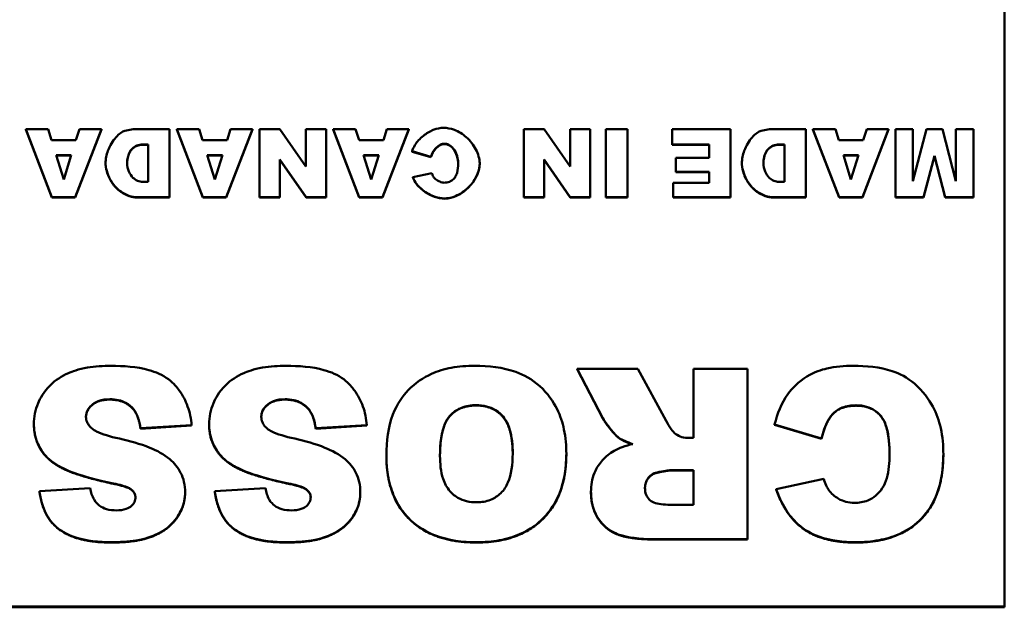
# Model space of a CAD drawing. Header units: inches. Extents: x 23.7 to 69.9, y 6 to 64.2.
# Tile 121 of 158: x 58.9 to 60, y 36.3 to 37. Entities that reach past the tile are written whole.
import ezdxf

# ---------------------------------------------------------------- set-up
doc = ezdxf.new("R2010")
doc.units = ezdxf.units.IN
doc.header["$MEASUREMENT"] = 0
doc.layers.add('Visible (ANSI)', color=7, linetype='Continuous', lineweight=50)
doc.layers.add('Visible Narrow (ANSI)', color=7, linetype='Continuous', lineweight=35)

msp = doc.modelspace()

# ---------------------------------------------------------------- linework, layer by layer
at = {"layer": 'Visible (ANSI)'}
for p, q in [((60.0219, 38.2933), (60.0219, 36.3297)), ((58.9201, 36.8796), (58.8943, 36.8796)), ((58.8943, 36.8796), (58.9243, 36.801)), ((58.8943, 36.8792), (58.8943, 36.8796)), ((58.9243, 36.8007), (58.8943, 36.8792)), ((58.9241, 36.8666), (58.9201, 36.8796)), ((58.9513, 36.801), (58.9814, 36.8796)), ((58.9814, 36.8792), (58.9513, 36.8007)), ((58.9562, 36.8796), (58.9522, 36.8666)), ((58.9814, 36.8796), (58.9562, 36.8796)), ((58.9814, 36.8792), (58.9814, 36.8796)), ((59.06, 36.8796), (59.0232, 36.8796)), ((59.06, 36.801), (59.06, 36.8796)), ((59.0941, 36.8796), (59.0683, 36.8796)), ((59.0683, 36.8796), (59.0983, 36.801)), ((59.0683, 36.8792), (59.0683, 36.8796)), ((59.0983, 36.8007), (59.0683, 36.8792)), ((59.0981, 36.8666), (59.0941, 36.8796)), ((59.1253, 36.801), (59.1554, 36.8796)), ((59.1554, 36.8792), (59.1253, 36.8007)), ((59.1302, 36.8796), (59.1262, 36.8666)), ((59.1554, 36.8796), (59.1302, 36.8796)), ((59.1554, 36.8792), (59.1554, 36.8796)), ((59.1871, 36.8796), (59.1637, 36.8796)), ((59.1637, 36.8796), (59.1637, 36.801)), ((59.2171, 36.8363), (59.1871, 36.8796)), ((59.2404, 36.8796), (59.2171, 36.8796)), ((59.2171, 36.8796), (59.2171, 36.8363)), ((59.2404, 36.801), (59.2404, 36.8796)), ((59.2743, 36.8796), (59.2484, 36.8796)), ((59.2484, 36.8796), (59.2785, 36.801)), ((59.2484, 36.8792), (59.2484, 36.8796)), ((59.2785, 36.8007), (59.2484, 36.8792)), ((59.2783, 36.8666), (59.2743, 36.8796)), ((59.3055, 36.801), (59.3356, 36.8796)), ((59.3356, 36.8792), (59.3055, 36.8007)), ((59.3103, 36.8796), (59.3064, 36.8666)), ((59.3356, 36.8796), (59.3103, 36.8796)), ((59.3356, 36.8792), (59.3356, 36.8796)), ((59.4915, 36.8796), (59.4682, 36.8796)), ((59.4682, 36.8796), (59.4682, 36.801)), ((59.5216, 36.8363), (59.4915, 36.8796)), ((59.5448, 36.8796), (59.5216, 36.8796)), ((59.5216, 36.8796), (59.5216, 36.8363)), ((59.5448, 36.801), (59.5448, 36.8796)), ((59.5627, 36.8796), (59.5627, 36.801)), ((59.5875, 36.8796), (59.5627, 36.8796)), ((59.5875, 36.801), (59.5875, 36.8796)), ((59.7065, 36.8796), (59.639, 36.8796)), ((59.639, 36.8796), (59.639, 36.8618)), ((59.7065, 36.801), (59.7065, 36.8796)), ((59.7931, 36.8796), (59.7564, 36.8796)), ((59.7931, 36.801), (59.7931, 36.8796)), ((59.8273, 36.8796), (59.8014, 36.8796)), ((59.8014, 36.8796), (59.8315, 36.801)), ((59.8014, 36.8792), (59.8014, 36.8796)), ((59.8315, 36.8007), (59.8014, 36.8792)), ((59.8313, 36.8666), (59.8273, 36.8796)), ((59.8585, 36.801), (59.8886, 36.8796)), ((59.8886, 36.8792), (59.8585, 36.8007)), ((59.8633, 36.8796), (59.8594, 36.8666)), ((59.8886, 36.8796), (59.8633, 36.8796)), ((59.8886, 36.8792), (59.8886, 36.8796)), ((59.9166, 36.8796), (59.8964, 36.8796)), ((59.8964, 36.8796), (59.8964, 36.801)), ((59.9322, 36.8796), (59.9166, 36.8196)), ((59.9166, 36.8196), (59.9166, 36.8796)), ((59.9505, 36.8796), (59.9322, 36.8796)), ((59.9661, 36.8196), (59.9505, 36.8796)), ((59.9863, 36.8796), (59.9661, 36.8796)), ((59.9661, 36.8796), (59.9661, 36.8196)), ((59.9863, 36.801), (59.9863, 36.8796)), ((58.9522, 36.8666), (58.9241, 36.8666)), ((59.0292, 36.8617), (59.0352, 36.8617)), ((59.0352, 36.8614), (59.0292, 36.8614)), ((59.0352, 36.8617), (59.0352, 36.8188)), ((59.1262, 36.8666), (59.0981, 36.8666)), ((59.3064, 36.8666), (59.2783, 36.8666)), ((59.639, 36.8618), (59.6817, 36.8618)), ((59.639, 36.8614), (59.639, 36.8618)), ((59.6817, 36.8614), (59.639, 36.8614)), ((59.6817, 36.8618), (59.6817, 36.8463)), ((59.7623, 36.8617), (59.7684, 36.8617)), ((59.7684, 36.8614), (59.7623, 36.8614)), ((59.7684, 36.8617), (59.7684, 36.8188)), ((59.8594, 36.8666), (59.8313, 36.8666)), ((58.9293, 36.8496), (58.9468, 36.8496)), ((58.9381, 36.8214), (58.9293, 36.8496)), ((58.9468, 36.8496), (58.9381, 36.8214)), ((59.1033, 36.8496), (59.1209, 36.8496)), ((59.1121, 36.8214), (59.1033, 36.8496)), ((59.1209, 36.8496), (59.1121, 36.8214)), ((59.2835, 36.8496), (59.301, 36.8496)), ((59.2923, 36.8214), (59.2835, 36.8496)), ((59.301, 36.8496), (59.2923, 36.8214)), ((59.3396, 36.8539), (59.3612, 36.8475)), ((59.3396, 36.8535), (59.3396, 36.8539)), ((59.3612, 36.8471), (59.3396, 36.8535)), ((59.8365, 36.8496), (59.854, 36.8496)), ((59.8452, 36.8214), (59.8365, 36.8496)), ((59.854, 36.8496), (59.8452, 36.8214)), ((58.9467, 36.8492), (58.9294, 36.8492)), ((58.9863, 36.8397), (58.9863, 36.84)), ((59.1207, 36.8492), (59.1034, 36.8492)), ((59.1871, 36.8445), (59.2173, 36.801)), ((59.1871, 36.801), (59.1871, 36.8445)), ((59.2173, 36.8007), (59.1871, 36.8441)), ((59.3009, 36.8492), (59.2836, 36.8492)), ((59.3612, 36.8471), (59.3612, 36.8475)), ((59.4174, 36.8397), (59.4174, 36.8401)), ((59.4915, 36.8445), (59.5217, 36.801)), ((59.4915, 36.801), (59.4915, 36.8445)), ((59.5217, 36.8007), (59.4915, 36.8441)), ((59.6817, 36.8463), (59.6433, 36.8463)), ((59.6433, 36.8463), (59.6433, 36.8303)), ((59.7195, 36.8397), (59.7195, 36.84)), ((59.8539, 36.8492), (59.8366, 36.8492)), ((59.9289, 36.801), (59.9413, 36.8488)), ((59.9413, 36.8484), (59.9289, 36.8007)), ((59.9413, 36.8488), (59.9537, 36.801)), ((59.9413, 36.8484), (59.9413, 36.8488)), ((59.9537, 36.8007), (59.9413, 36.8484)), ((59.3622, 36.8289), (59.3404, 36.8241)), ((59.6433, 36.8303), (59.6817, 36.8303)), ((59.6433, 36.8299), (59.6433, 36.8303)), ((59.6817, 36.8299), (59.6433, 36.8299)), ((59.6817, 36.8303), (59.6817, 36.8178)), ((59.0352, 36.8188), (59.0291, 36.8188)), ((59.3404, 36.8237), (59.3404, 36.8241)), ((59.6403, 36.8178), (59.6403, 36.801)), ((59.6817, 36.8178), (59.6403, 36.8178)), ((59.7684, 36.8188), (59.7622, 36.8188)), ((58.9243, 36.801), (58.9513, 36.801)), ((58.9243, 36.8007), (58.9243, 36.801)), ((58.9513, 36.8007), (58.9243, 36.8007)), ((58.9513, 36.8007), (58.9513, 36.801)), ((59.0232, 36.801), (59.06, 36.801)), ((59.06, 36.8007), (59.0232, 36.8007)), ((59.06, 36.8007), (59.06, 36.801)), ((59.0983, 36.801), (59.1253, 36.801)), ((59.0983, 36.8007), (59.0983, 36.801)), ((59.1253, 36.8007), (59.0983, 36.8007)), ((59.1253, 36.8007), (59.1253, 36.801)), ((59.1637, 36.801), (59.1871, 36.801)), ((59.1637, 36.8007), (59.1637, 36.801)), ((59.1871, 36.8007), (59.1637, 36.8007)), ((59.1871, 36.8007), (59.1871, 36.801)), ((59.2173, 36.801), (59.2404, 36.801)), ((59.2173, 36.8007), (59.2173, 36.801)), ((59.2404, 36.8007), (59.2173, 36.8007)), ((59.2404, 36.8007), (59.2404, 36.801)), ((59.2785, 36.801), (59.3055, 36.801)), ((59.2785, 36.8007), (59.2785, 36.801)), ((59.3055, 36.8007), (59.2785, 36.8007)), ((59.3055, 36.8007), (59.3055, 36.801)), ((59.4682, 36.801), (59.4915, 36.801)), ((59.4682, 36.8007), (59.4682, 36.801)), ((59.4915, 36.8007), (59.4682, 36.8007)), ((59.4915, 36.8007), (59.4915, 36.801)), ((59.5217, 36.801), (59.5448, 36.801)), ((59.5217, 36.8007), (59.5217, 36.801)), ((59.5448, 36.8007), (59.5217, 36.8007)), ((59.5448, 36.8007), (59.5448, 36.801)), ((59.5627, 36.801), (59.5875, 36.801)), ((59.5627, 36.8007), (59.5627, 36.801)), ((59.5875, 36.8007), (59.5627, 36.8007)), ((59.5875, 36.8007), (59.5875, 36.801)), ((59.6403, 36.801), (59.7065, 36.801)), ((59.6403, 36.8007), (59.6403, 36.801)), ((59.7065, 36.8007), (59.6403, 36.8007)), ((59.7065, 36.8007), (59.7065, 36.801)), ((59.7564, 36.801), (59.7931, 36.801)), ((59.7931, 36.8007), (59.7564, 36.8007)), ((59.7931, 36.8007), (59.7931, 36.801)), ((59.8315, 36.801), (59.8585, 36.801)), ((59.8315, 36.8007), (59.8315, 36.801)), ((59.8585, 36.8007), (59.8315, 36.8007)), ((59.8585, 36.8007), (59.8585, 36.801)), ((59.8964, 36.801), (59.9289, 36.801)), ((59.8964, 36.8007), (59.8964, 36.801)), ((59.9289, 36.8007), (59.8964, 36.8007)), ((59.9289, 36.8007), (59.9289, 36.801)), ((59.9537, 36.801), (59.9863, 36.801)), ((59.9537, 36.8007), (59.9537, 36.801)), ((59.9863, 36.8007), (59.9537, 36.8007)), ((59.9863, 36.8007), (59.9863, 36.801)), ((59.5994, 36.6035), (59.5295, 36.6035)), ((59.5295, 36.6035), (59.5593, 36.5466)), ((59.5295, 36.6032), (59.5295, 36.6035)), ((59.5593, 36.5463), (59.5295, 36.6032)), ((59.6323, 36.5434), (59.5994, 36.6035)), ((59.726, 36.6035), (59.6638, 36.6035)), ((59.6638, 36.6035), (59.6638, 36.5238)), ((59.726, 36.4072), (59.726, 36.6035)), ((59.0188, 36.5561), (59.0188, 36.5565)), ((59.2207, 36.5561), (59.2207, 36.5565)), ((58.9037, 36.5393), (58.9037, 36.5397)), ((59.0265, 36.5349), (59.0854, 36.5385)), ((59.0854, 36.5381), (59.0265, 36.5345)), ((59.0265, 36.5345), (59.0265, 36.5349)), ((59.0854, 36.5381), (59.0854, 36.5385)), ((59.1056, 36.5393), (59.1056, 36.5397)), ((59.2284, 36.5349), (59.2873, 36.5385)), ((59.2873, 36.5381), (59.2284, 36.5345)), ((59.2284, 36.5345), (59.2284, 36.5349)), ((59.2873, 36.5381), (59.2873, 36.5385)), ((59.7572, 36.5393), (59.8113, 36.5232)), ((59.7572, 36.5389), (59.7572, 36.5393)), ((59.8113, 36.5228), (59.7572, 36.5389)), ((59.5778, 36.5236), (59.5778, 36.524)), ((59.6638, 36.5238), (59.6584, 36.5238)), ((59.8113, 36.5228), (59.8113, 36.5232)), ((59.3098, 36.5036), (59.3098, 36.5039)), ((59.5172, 36.5051), (59.5172, 36.5054)), ((59.9516, 36.5045), (59.9516, 36.5049)), ((59.6379, 36.4867), (59.6638, 36.4867)), ((59.6638, 36.4867), (59.6638, 36.4469)), ((59.6638, 36.4864), (59.6379, 36.4864)), ((59.8138, 36.4767), (59.7591, 36.4648)), ((58.9686, 36.4658), (58.9102, 36.4624)), ((58.9953, 36.471), (58.9953, 36.4714)), ((59.0161, 36.4639), (59.0161, 36.4642)), ((59.1705, 36.4658), (59.1122, 36.4624)), ((59.1972, 36.471), (59.1972, 36.4714)), ((59.218, 36.4639), (59.218, 36.4642)), ((59.7591, 36.4644), (59.7591, 36.4648)), ((58.9102, 36.462), (58.9102, 36.4624)), ((59.0779, 36.4608), (59.0779, 36.4612)), ((59.1122, 36.462), (59.1122, 36.4624)), ((59.2798, 36.4608), (59.2798, 36.4612)), ((59.5456, 36.4612), (59.5456, 36.4616)), ((59.6638, 36.4469), (59.6369, 36.4469)), ((59.623, 36.4072), (59.726, 36.4072)), ((59.726, 36.4068), (59.726, 36.4072)), ((59.726, 36.4068), (59.623, 36.4068)), ((60.0219, 36.3297), (56.0219, 36.3297)), ((56.0219, 36.3288), (60.0219, 36.3288)), ((60.0219, 36.3288), (60.0219, 36.3297))]:
    msp.add_line(p, q, dxfattribs=at)
for points, degree, knots in [([(59.0085, 36.8775), (59.0071, 36.8771), (59.0054, 36.8762), (59.0018, 36.8737), (59, 36.872), (58.9945, 36.8658), (58.9912, 36.8605), (58.9873, 36.8499), (58.9863, 36.8449), (58.9863, 36.84)], 3, [-0.1379992, -0.1379992, -0.1379992, -0.1379992, -0.112289, -0.112289, -0.0873692, -0.0873692, -0.0380582, -0.0380582, 0, 0, 0, 0]), ([(59.0232, 36.8796), (59.0209, 36.8796), (59.0185, 36.8794), (59.0136, 36.8787), (59.0111, 36.8781), (59.0085, 36.8775)], 3, [-0.03774435, -0.03774435, -0.03774435, -0.03774435, -0.01997479, -0.01997479, 0, 0, 0, 0]), ([(59.3758, 36.8809), (59.3722, 36.8809), (59.3681, 36.8802), (59.3598, 36.8769), (59.3559, 36.8746), (59.3484, 36.8687), (59.3451, 36.8649), (59.3412, 36.8586), (59.3401, 36.8561), (59.3396, 36.8539)], 3, [-0.08772328, -0.08772328, -0.08772328, -0.08772328, -0.06556865, -0.06556865, -0.04362797, -0.04362797, -0.01778882, -0.01778882, 0, 0, 0, 0]), ([(59.4174, 36.8401), (59.4174, 36.8428), (59.4169, 36.8455), (59.4154, 36.8509), (59.4143, 36.8536), (59.4102, 36.8614), (59.4064, 36.8662), (59.3978, 36.8738), (59.3932, 36.8767), (59.3839, 36.8802), (59.3797, 36.8809), (59.3758, 36.8809)], 3, [-0.142372, -0.142372, -0.142372, -0.142372, -0.1243528, -0.1243528, -0.1049671, -0.1049671, -0.0653719, -0.0653719, -0.0298163, -0.0298163, 0, 0, 0, 0]), ([(59.7417, 36.8775), (59.7403, 36.8771), (59.7386, 36.8762), (59.735, 36.8737), (59.7331, 36.872), (59.7277, 36.8658), (59.7244, 36.8605), (59.7205, 36.8499), (59.7195, 36.8449), (59.7195, 36.84)], 3, [-0.1379992, -0.1379992, -0.1379992, -0.1379992, -0.112289, -0.112289, -0.0873692, -0.0873692, -0.0380582, -0.0380582, 0, 0, 0, 0]), ([(59.7564, 36.8796), (59.7541, 36.8796), (59.7517, 36.8794), (59.7468, 36.8787), (59.7442, 36.8781), (59.7417, 36.8775)], 3, [-0.03774435, -0.03774435, -0.03774435, -0.03774435, -0.01997479, -0.01997479, 0, 0, 0, 0]), ([(59.0112, 36.8405), (59.0112, 36.8425), (59.0114, 36.8446), (59.0122, 36.8484), (59.0128, 36.8502), (59.0145, 36.8539), (59.0157, 36.8557), (59.0187, 36.8587), (59.0204, 36.8598), (59.0245, 36.8614), (59.0268, 36.8617), (59.0292, 36.8617)], 3, [-0.08079257, -0.08079257, -0.08079257, -0.08079257, -0.06495498, -0.06495498, -0.05038457, -0.05038457, -0.03362612, -0.03362612, -0.01798948, -0.01798948, 0, 0, 0, 0]), ([(59.3612, 36.8475), (59.3617, 36.8497), (59.3627, 36.8518), (59.3652, 36.8559), (59.367, 36.8579), (59.3703, 36.8606), (59.3719, 36.8615), (59.3747, 36.8625), (59.3759, 36.8627), (59.3772, 36.8627)], 3, [-0.05983602, -0.05983602, -0.05983602, -0.05983602, -0.04235144, -0.04235144, -0.0227604, -0.0227604, -0.0095816, -0.0095816, 0, 0, 0, 0]), ([(59.3772, 36.8627), (59.3779, 36.8627), (59.3786, 36.8626), (59.38, 36.8623), (59.3808, 36.862), (59.3829, 36.861), (59.3843, 36.8599), (59.3874, 36.8568), (59.3891, 36.8543), (59.3917, 36.848), (59.3926, 36.8442), (59.3926, 36.84)], 3, [-0.09659888, -0.09659888, -0.09659888, -0.09659888, -0.08876583, -0.08876583, -0.08052556, -0.08052556, -0.06231872, -0.06231872, -0.03255838, -0.03255838, 0, 0, 0, 0]), ([(59.7444, 36.8405), (59.7444, 36.8425), (59.7446, 36.8446), (59.7454, 36.8484), (59.7459, 36.8502), (59.7477, 36.8539), (59.7489, 36.8557), (59.7519, 36.8587), (59.7536, 36.8598), (59.7576, 36.8614), (59.76, 36.8617), (59.7623, 36.8617)], 3, [-0.08079257, -0.08079257, -0.08079257, -0.08079257, -0.06495498, -0.06495498, -0.05038457, -0.05038457, -0.03362612, -0.03362612, -0.01798948, -0.01798948, 0, 0, 0, 0]), ([(58.9863, 36.84), (58.9863, 36.8377), (58.9867, 36.8347), (58.9886, 36.828), (58.9899, 36.8246), (58.9941, 36.8171), (58.9973, 36.813), (59.005, 36.8065), (59.0091, 36.8042), (59.0167, 36.8016), (59.0201, 36.801), (59.0232, 36.801)], 3, [-0.115181, -0.115181, -0.115181, -0.115181, -0.0964893, -0.0964893, -0.0774162, -0.0774162, -0.0502336, -0.0502336, -0.0235645, -0.0235645, 0, 0, 0, 0]), ([(59.0291, 36.8188), (59.028, 36.8188), (59.027, 36.8189), (59.025, 36.8193), (59.024, 36.8197), (59.0211, 36.8209), (59.0194, 36.8221), (59.0159, 36.8254), (59.0143, 36.8278), (59.0119, 36.8335), (59.0112, 36.8368), (59.0112, 36.8405)], 3, [-0.09491255, -0.09491255, -0.09491255, -0.09491255, -0.08492541, -0.08492541, -0.0749782, -0.0749782, -0.05447356, -0.05447356, -0.02844888, -0.02844888, 0, 0, 0, 0]), ([(59.3769, 36.7997), (59.3798, 36.7997), (59.3826, 36.8001), (59.3882, 36.8017), (59.3909, 36.8029), (59.3989, 36.8073), (59.4038, 36.8115), (59.411, 36.8202), (59.4137, 36.8246), (59.4166, 36.8328), (59.4174, 36.8365), (59.4174, 36.8401)], 3, [-0.1588663, -0.1588663, -0.1588663, -0.1588663, -0.1372239, -0.1372239, -0.1145836, -0.1145836, -0.0674552, -0.0674552, -0.0283716, -0.0283716, 0, 0, 0, 0]), ([(59.3926, 36.84), (59.3926, 36.8365), (59.3923, 36.8325), (59.3908, 36.8275), (59.3902, 36.8259), (59.3892, 36.8245)], 3, [-0.04060203, -0.04060203, -0.04060203, -0.04060203, -0.01324019, -0.01324019, 0, 0, 0, 0]), ([(59.7195, 36.84), (59.7195, 36.8377), (59.7199, 36.8347), (59.7217, 36.828), (59.7231, 36.8246), (59.7272, 36.8171), (59.7304, 36.813), (59.7381, 36.8065), (59.7423, 36.8042), (59.7498, 36.8016), (59.7533, 36.801), (59.7564, 36.801)], 3, [-0.115181, -0.115181, -0.115181, -0.115181, -0.0964893, -0.0964893, -0.0774162, -0.0774162, -0.0502336, -0.0502336, -0.0235645, -0.0235645, 0, 0, 0, 0]), ([(59.7622, 36.8188), (59.7612, 36.8188), (59.7602, 36.8189), (59.7582, 36.8193), (59.7572, 36.8197), (59.7543, 36.8209), (59.7525, 36.8221), (59.7491, 36.8254), (59.7475, 36.8278), (59.7451, 36.8335), (59.7444, 36.8368), (59.7444, 36.8405)], 3, [-0.09491255, -0.09491255, -0.09491255, -0.09491255, -0.08492541, -0.08492541, -0.0749782, -0.0749782, -0.05447356, -0.05447356, -0.02844888, -0.02844888, 0, 0, 0, 0]), ([(59.3646, 36.8236), (59.3642, 36.8243), (59.3637, 36.8251), (59.363, 36.8268), (59.3626, 36.8278), (59.3622, 36.8289)], 3, [-0.01444909, -0.01444909, -0.01444909, -0.01444909, -0.00832697, -0.00832697, 0, 0, 0, 0]), ([(59.3404, 36.8241), (59.3413, 36.8213), (59.3429, 36.8187), (59.3467, 36.8138), (59.3491, 36.8114), (59.3559, 36.806), (59.3608, 36.8033), (59.3695, 36.8004), (59.3732, 36.7997), (59.3769, 36.7997)], 3, [-0.1175077, -0.1175077, -0.1175077, -0.1175077, -0.0946571, -0.0946571, -0.0694909, -0.0694909, -0.0284345, -0.0284345, 0, 0, 0, 0]), ([(59.3764, 36.8178), (59.375, 36.8178), (59.3732, 36.8183), (59.3697, 36.8197), (59.3679, 36.8207), (59.3658, 36.8224), (59.3651, 36.823), (59.3646, 36.8236)], 3, [-0.02672414, -0.02672414, -0.02672414, -0.02672414, -0.01638432, -0.01638432, -0.00606086, -0.00606086, 0, 0, 0, 0]), ([(59.3892, 36.8245), (59.3884, 36.8232), (59.3874, 36.8221), (59.3851, 36.8202), (59.3839, 36.8195), (59.3806, 36.8181), (59.3785, 36.8178), (59.3764, 36.8178)], 3, [-0.03869246, -0.03869246, -0.03869246, -0.03869246, -0.0270969, -0.0270969, -0.01608793, -0.01608793, 0, 0, 0, 0]), ([(58.9924, 36.6069), (58.9834, 36.6069), (58.9742, 36.6063), (58.9547, 36.603), (58.9477, 36.6003), (58.9357, 36.595), (58.9285, 36.5904), (58.9151, 36.5771), (58.9109, 36.5693), (58.9053, 36.5561), (58.9037, 36.548), (58.9037, 36.5397)], 3, [-0.1860868, -0.1860868, -0.1860868, -0.1860868, -0.1693712, -0.1693712, -0.1492758, -0.1492758, -0.1111652, -0.1111652, -0.0649681, -0.0649681, 0, 0, 0, 0]), ([(59.0854, 36.5385), (59.0848, 36.5459), (59.0833, 36.5532), (59.0785, 36.5667), (59.0753, 36.5729), (59.069, 36.5815), (59.0649, 36.5868), (59.0521, 36.5964), (59.0441, 36.5998), (59.0223, 36.6058), (59.0067, 36.6069), (58.9924, 36.6069)], 3, [-0.4654095, -0.4654095, -0.4654095, -0.4654095, -0.3446019, -0.3446019, -0.2304385, -0.2304385, -0.1721307, -0.1721307, -0.1084175, -0.1084175, 0, 0, 0, 0]), ([(59.1943, 36.6069), (59.1854, 36.6069), (59.1761, 36.6063), (59.1566, 36.603), (59.1496, 36.6003), (59.1376, 36.595), (59.1305, 36.5904), (59.117, 36.5771), (59.1128, 36.5693), (59.1072, 36.5561), (59.1056, 36.548), (59.1056, 36.5397)], 3, [-0.1860868, -0.1860868, -0.1860868, -0.1860868, -0.1693712, -0.1693712, -0.1492758, -0.1492758, -0.1111652, -0.1111652, -0.0649681, -0.0649681, 0, 0, 0, 0]), ([(59.2873, 36.5385), (59.2867, 36.5459), (59.2853, 36.5532), (59.2804, 36.5667), (59.2772, 36.5729), (59.2709, 36.5815), (59.2668, 36.5868), (59.254, 36.5964), (59.246, 36.5998), (59.2242, 36.6058), (59.2086, 36.6069), (59.1943, 36.6069)], 3, [-0.4654095, -0.4654095, -0.4654095, -0.4654095, -0.3446019, -0.3446019, -0.2304385, -0.2304385, -0.1721307, -0.1721307, -0.1084175, -0.1084175, 0, 0, 0, 0]), ([(59.4115, 36.6069), (59.4025, 36.6069), (59.3934, 36.6063), (59.3767, 36.6031), (59.369, 36.6009), (59.3525, 36.5934), (59.3432, 36.5873), (59.3288, 36.5723), (59.3222, 36.5634), (59.3117, 36.5362), (59.3098, 36.5197), (59.3098, 36.5039)], 3, [-0.5784243, -0.5784243, -0.5784243, -0.5784243, -0.4607074, -0.4607074, -0.3563236, -0.3563236, -0.2246714, -0.2246714, -0.1222683, -0.1222683, 0, 0, 0, 0]), ([(59.5172, 36.5054), (59.5172, 36.5148), (59.5164, 36.5243), (59.5128, 36.5416), (59.5103, 36.5495), (59.5022, 36.5657), (59.4956, 36.5753), (59.4776, 36.5917), (59.4679, 36.5966), (59.4442, 36.6052), (59.4274, 36.6069), (59.4115, 36.6069)], 3, [-0.3851353, -0.3851353, -0.3851353, -0.3851353, -0.3191755, -0.3191755, -0.260546, -0.260546, -0.1924308, -0.1924308, -0.121625, -0.121625, 0, 0, 0, 0]), ([(59.8477, 36.6069), (59.8376, 36.6069), (59.8271, 36.6061), (59.8115, 36.6024), (59.8032, 36.5999), (59.7844, 36.5885), (59.7775, 36.5811), (59.765, 36.5638), (59.7602, 36.5517), (59.7572, 36.5393)], 3, [-0.3223786, -0.3223786, -0.3223786, -0.3223786, -0.2230339, -0.2230339, -0.1642367, -0.1642367, -0.0992625, -0.0992625, 0, 0, 0, 0]), ([(59.9516, 36.5049), (59.9516, 36.515), (59.9508, 36.5252), (59.9467, 36.5437), (59.9437, 36.5522), (59.9352, 36.5677), (59.928, 36.578), (59.9099, 36.5937), (59.9014, 36.5979), (59.8785, 36.6055), (59.8625, 36.6069), (59.8477, 36.6069)], 3, [-0.4372473, -0.4372473, -0.4372473, -0.4372473, -0.3448959, -0.3448959, -0.2637221, -0.2637221, -0.1836585, -0.1836585, -0.1134013, -0.1134013, 0, 0, 0, 0]), ([(58.9637, 36.5482), (58.9637, 36.5494), (58.9639, 36.5506), (58.9644, 36.5529), (58.9648, 36.554), (58.9664, 36.5575), (58.968, 36.5595), (58.9719, 36.5631), (58.9743, 36.5649), (58.9821, 36.5678), (58.9868, 36.5684), (58.9913, 36.5684)], 3, [-0.1199457, -0.1199457, -0.1199457, -0.1199457, -0.1063301, -0.1063301, -0.0928068, -0.0928068, -0.0635414, -0.0635414, -0.0342188, -0.0342188, 0, 0, 0, 0]), ([(58.9913, 36.568), (58.9782, 36.568), (58.9638, 36.5558), (58.9637, 36.548)], 2, [0, 0, 0, 1, 1.987849, 1.987849, 1.987849]), ([(58.9913, 36.5684), (58.9946, 36.5684), (58.9979, 36.5681), (59.0041, 36.5667), (59.0069, 36.5656), (59.0132, 36.5623), (59.0162, 36.5596), (59.0188, 36.5565)], 3, [-0.07975348, -0.07975348, -0.07975348, -0.07975348, -0.05449416, -0.05449416, -0.03144363, -0.03144363, 0, 0, 0, 0]), ([(59.1657, 36.5482), (59.1657, 36.5494), (59.1658, 36.5506), (59.1663, 36.5529), (59.1667, 36.554), (59.1683, 36.5575), (59.17, 36.5595), (59.1738, 36.5631), (59.1763, 36.5649), (59.1841, 36.5678), (59.1887, 36.5684), (59.1932, 36.5684)], 3, [-0.1199457, -0.1199457, -0.1199457, -0.1199457, -0.1063301, -0.1063301, -0.0928068, -0.0928068, -0.0635414, -0.0635414, -0.0342188, -0.0342188, 0, 0, 0, 0]), ([(59.1932, 36.568), (59.1801, 36.568), (59.1658, 36.5558), (59.1657, 36.548)], 2, [0, 0, 0, 1, 1.987849, 1.987849, 1.987849]), ([(59.1932, 36.5684), (59.1965, 36.5684), (59.1998, 36.5681), (59.206, 36.5667), (59.2088, 36.5656), (59.2151, 36.5623), (59.2182, 36.5596), (59.2207, 36.5565)], 3, [-0.07975348, -0.07975348, -0.07975348, -0.07975348, -0.05449416, -0.05449416, -0.03144363, -0.03144363, 0, 0, 0, 0]), ([(59.0188, 36.5565), (59.0209, 36.5538), (59.0225, 36.5506), (59.025, 36.5434), (59.0259, 36.5391), (59.0265, 36.5349)], 3, [-0.0591236, -0.0591236, -0.0591236, -0.0591236, -0.03271839, -0.03271839, 0, 0, 0, 0]), ([(59.2207, 36.5565), (59.2228, 36.5538), (59.2244, 36.5506), (59.227, 36.5434), (59.2279, 36.5391), (59.2284, 36.5349)], 3, [-0.0591236, -0.0591236, -0.0591236, -0.0591236, -0.03271839, -0.03271839, 0, 0, 0, 0]), ([(59.3716, 36.5032), (59.3716, 36.5178), (59.3733, 36.5305), (59.3792, 36.5444), (59.3815, 36.548), (59.3882, 36.5544), (59.392, 36.5569), (59.4017, 36.5607), (59.4076, 36.5616), (59.4134, 36.5616)], 3, [-0.1896024, -0.1896024, -0.1896024, -0.1896024, -0.1155441, -0.1155441, -0.0799758, -0.0799758, -0.0444699, -0.0444699, 0, 0, 0, 0]), ([(59.4134, 36.5612), (59.3936, 36.5612), (59.3717, 36.5358), (59.3716, 36.5032)], 2, [0, 0, 0, 1, 1.994213, 1.994213, 1.994213]), ([(59.4134, 36.5616), (59.4174, 36.5616), (59.4214, 36.5612), (59.4289, 36.5592), (59.4323, 36.5579), (59.44, 36.5532), (59.4428, 36.5501), (59.4478, 36.5442), (59.4502, 36.5392), (59.4546, 36.5251), (59.4554, 36.515), (59.4554, 36.5058)], 3, [-0.1552026, -0.1552026, -0.1552026, -0.1552026, -0.1423617, -0.1423617, -0.1304881, -0.1304881, -0.1134625, -0.1134625, -0.0714503, -0.0714503, 0, 0, 0, 0]), ([(59.4554, 36.5056), (59.4553, 36.5352), (59.4328, 36.5612), (59.4134, 36.5612)], 2, [0.00319, 0.00319, 0.00319, 1, 2, 2, 2]), ([(59.8113, 36.5232), (59.8128, 36.5304), (59.8152, 36.5379), (59.821, 36.5477), (59.8232, 36.5507), (59.8284, 36.5555), (59.8316, 36.5574), (59.8402, 36.5607), (59.8457, 36.5614), (59.8511, 36.5614)], 3, [-0.1437844, -0.1437844, -0.1437844, -0.1437844, -0.0955352, -0.0955352, -0.070185, -0.070185, -0.0411953, -0.0411953, 0, 0, 0, 0]), ([(59.8511, 36.5614), (59.8552, 36.5614), (59.8593, 36.5609), (59.8668, 36.5588), (59.8701, 36.5573), (59.8766, 36.5527), (59.8788, 36.5501), (59.8828, 36.5452), (59.8849, 36.5404), (59.8888, 36.5263), (59.8896, 36.5153), (59.8896, 36.5045)], 3, [-0.1736905, -0.1736905, -0.1736905, -0.1736905, -0.158997, -0.158997, -0.1455435, -0.1455435, -0.129997, -0.129997, -0.0835429, -0.0835429, 0, 0, 0, 0]), ([(59.8896, 36.5045), (59.8896, 36.5369), (59.8694, 36.561), (59.8511, 36.561)], 2, [0.005821, 0.005821, 0.005821, 1, 2, 2, 2]), ([(58.9707, 36.5346), (58.9694, 36.5356), (58.9683, 36.5368), (58.9664, 36.5393), (58.9656, 36.5406), (58.9642, 36.544), (58.9637, 36.546), (58.9637, 36.5482)], 3, [-0.04086772, -0.04086772, -0.04086772, -0.04086772, -0.02813448, -0.02813448, -0.01656236, -0.01656236, 0, 0, 0, 0]), ([(59.1726, 36.5346), (59.1713, 36.5356), (59.1702, 36.5368), (59.1683, 36.5393), (59.1675, 36.5406), (59.1661, 36.544), (59.1657, 36.546), (59.1657, 36.5482)], 3, [-0.04086772, -0.04086772, -0.04086772, -0.04086772, -0.02813448, -0.02813448, -0.01656236, -0.01656236, 0, 0, 0, 0]), ([(59.5593, 36.5466), (59.5621, 36.5414), (59.569, 36.5331), (59.574, 36.5274), (59.5761, 36.5252), (59.5778, 36.524)], 3, [-0.0475664, -0.0475664, -0.0475664, -0.0475664, -0.01629537, -0.01629537, 0, 0, 0, 0]), ([(59.6432, 36.5283), (59.6414, 36.5297), (59.6396, 36.5318), (59.636, 36.5368), (59.634, 36.5403), (59.6323, 36.5434)], 3, [-0.04799052, -0.04799052, -0.04799052, -0.04799052, -0.02776434, -0.02776434, 0, 0, 0, 0]), ([(58.9037, 36.5397), (58.9037, 36.5338), (58.9045, 36.5281), (58.9077, 36.5178), (58.9102, 36.5124), (58.9184, 36.5013), (58.9244, 36.4963), (58.9394, 36.4872), (58.9546, 36.4801), (58.9953, 36.4714)], 3, [-0.9993053, -0.9993053, -0.9993053, -0.9993053, -0.7635292, -0.7635292, -0.5624344, -0.5624344, -0.3175496, -0.3175496, 0, 0, 0, 0]), ([(59.0022, 36.523), (58.9914, 36.5254), (58.9821, 36.5281), (58.974, 36.5322), (58.9721, 36.5333), (58.9707, 36.5346)], 3, [-0.06130892, -0.06130892, -0.06130892, -0.06130892, -0.01464474, -0.01464474, 0, 0, 0, 0]), ([(59.1056, 36.5397), (59.1056, 36.5338), (59.1064, 36.5281), (59.1097, 36.5178), (59.1121, 36.5124), (59.1204, 36.5013), (59.1263, 36.4963), (59.1414, 36.4872), (59.1565, 36.4801), (59.1972, 36.4714)], 3, [-0.9993053, -0.9993053, -0.9993053, -0.9993053, -0.7635292, -0.7635292, -0.5624344, -0.5624344, -0.3175496, -0.3175496, 0, 0, 0, 0]), ([(59.2042, 36.523), (59.1933, 36.5254), (59.184, 36.5281), (59.1759, 36.5322), (59.174, 36.5333), (59.1726, 36.5346)], 3, [-0.06130892, -0.06130892, -0.06130892, -0.06130892, -0.01464474, -0.01464474, 0, 0, 0, 0]), ([(59.0604, 36.4992), (59.0537, 36.5049), (59.0453, 36.5093), (59.0262, 36.5171), (59.0139, 36.5205), (59.0022, 36.523)], 3, [-0.1575854, -0.1575854, -0.1575854, -0.1575854, -0.0906523, -0.0906523, 0, 0, 0, 0]), ([(59.2623, 36.4992), (59.2557, 36.5049), (59.2472, 36.5093), (59.2281, 36.5171), (59.2158, 36.5205), (59.2042, 36.523)], 3, [-0.1575854, -0.1575854, -0.1575854, -0.1575854, -0.0906523, -0.0906523, 0, 0, 0, 0]), ([(59.5778, 36.524), (59.5798, 36.5226), (59.5822, 36.5214), (59.5875, 36.519), (59.5908, 36.5178), (59.594, 36.5168)], 3, [-0.04396823, -0.04396823, -0.04396823, -0.04396823, -0.02536473, -0.02536473, 0, 0, 0, 0]), ([(59.6584, 36.5238), (59.6557, 36.5238), (59.653, 36.5241), (59.6478, 36.5257), (59.6455, 36.5268), (59.6432, 36.5283)], 3, [-0.04128429, -0.04128429, -0.04128429, -0.04128429, -0.02046196, -0.02046196, 0, 0, 0, 0]), ([(59.594, 36.5168), (59.5898, 36.5159), (59.5856, 36.5148), (59.5784, 36.5122), (59.5751, 36.5108), (59.5722, 36.509)], 3, [-0.05836585, -0.05836585, -0.05836585, -0.05836585, -0.02602768, -0.02602768, 0, 0, 0, 0]), ([(59.0779, 36.4612), (59.0779, 36.4652), (59.0775, 36.4692), (59.0758, 36.4768), (59.0745, 36.4804), (59.0697, 36.4897), (59.0655, 36.4948), (59.0604, 36.4992)], 3, [-0.1122514, -0.1122514, -0.1122514, -0.1122514, -0.0812556, -0.0812556, -0.0517516, -0.0517516, 0, 0, 0, 0]), ([(59.2798, 36.4612), (59.2798, 36.4652), (59.2794, 36.4692), (59.2777, 36.4768), (59.2764, 36.4804), (59.2717, 36.4897), (59.2674, 36.4948), (59.2623, 36.4992)], 3, [-0.1122514, -0.1122514, -0.1122514, -0.1122514, -0.0812556, -0.0812556, -0.0517516, -0.0517516, 0, 0, 0, 0]), ([(59.3098, 36.5039), (59.3098, 36.4951), (59.3105, 36.4862), (59.3138, 36.4698), (59.3161, 36.4622), (59.3251, 36.4425), (59.3323, 36.4344), (59.346, 36.4215), (59.3556, 36.4156), (59.3813, 36.4058), (59.3977, 36.4038), (59.4138, 36.4038)], 3, [-0.33721, -0.33721, -0.33721, -0.33721, -0.3003307, -0.3003307, -0.2671462, -0.2671462, -0.2098487, -0.2098487, -0.1224121, -0.1224121, 0, 0, 0, 0]), ([(59.414, 36.4497), (59.41, 36.4497), (59.4061, 36.4501), (59.3988, 36.4519), (59.3954, 36.4531), (59.3876, 36.4576), (59.3846, 36.4608), (59.3794, 36.4667), (59.3769, 36.4715), (59.3725, 36.485), (59.3716, 36.4944), (59.3716, 36.5032)], 3, [-0.1543748, -0.1543748, -0.1543748, -0.1543748, -0.1407993, -0.1407993, -0.1282905, -0.1282905, -0.1093867, -0.1093867, -0.0678725, -0.0678725, 0, 0, 0, 0]), ([(59.4138, 36.4038), (59.4226, 36.4038), (59.4316, 36.4044), (59.4481, 36.4075), (59.4558, 36.4097), (59.476, 36.4183), (59.4847, 36.4254), (59.4988, 36.4396), (59.5049, 36.4492), (59.515, 36.4743), (59.5172, 36.49), (59.5172, 36.5054)], 3, [-0.3524613, -0.3524613, -0.3524613, -0.3524613, -0.3113787, -0.3113787, -0.2742855, -0.2742855, -0.2092964, -0.2092964, -0.1201929, -0.1201929, 0, 0, 0, 0]), ([(59.4554, 36.5058), (59.4554, 36.4933), (59.4539, 36.4816), (59.448, 36.468), (59.4455, 36.4639), (59.4382, 36.4569), (59.4343, 36.4544), (59.4249, 36.4505), (59.4195, 36.4497), (59.414, 36.4497)], 3, [-0.2039692, -0.2039692, -0.2039692, -0.2039692, -0.1195103, -0.1195103, -0.0779546, -0.0779546, -0.041822, -0.041822, 0, 0, 0, 0]), ([(59.5722, 36.509), (59.5672, 36.506), (59.5627, 36.5024), (59.5557, 36.4946), (59.5522, 36.4898), (59.5468, 36.4767), (59.5456, 36.4691), (59.5456, 36.4616)], 3, [-0.1729998, -0.1729998, -0.1729998, -0.1729998, -0.1099125, -0.1099125, -0.0585798, -0.0585798, 0, 0, 0, 0]), ([(59.8506, 36.4038), (59.8596, 36.4038), (59.8687, 36.4045), (59.8855, 36.4076), (59.8932, 36.4099), (59.9128, 36.4186), (59.9208, 36.4254), (59.9339, 36.4388), (59.9397, 36.4481), (59.9496, 36.4731), (59.9516, 36.4892), (59.9516, 36.5049)], 3, [-0.3390301, -0.3390301, -0.3390301, -0.3390301, -0.3002812, -0.3002812, -0.265591, -0.265591, -0.2078089, -0.2078089, -0.1219044, -0.1219044, 0, 0, 0, 0]), ([(59.8896, 36.5045), (59.8896, 36.4957), (59.8889, 36.4859), (59.8853, 36.4734), (59.8836, 36.4693), (59.8812, 36.4658)], 3, [-0.1015051, -0.1015051, -0.1015051, -0.1015051, -0.0331005, -0.0331005, 0, 0, 0, 0]), ([(59.6217, 36.4841), (59.6248, 36.4848), (59.6286, 36.4855), (59.6338, 36.4864), (59.6362, 36.4867), (59.6379, 36.4867)], 3, [-0.03260812, -0.03260812, -0.03260812, -0.03260812, -0.01259313, -0.01259313, 0, 0, 0, 0]), ([(59.6078, 36.4665), (59.6078, 36.4684), (59.6081, 36.4702), (59.6091, 36.4738), (59.6099, 36.4754), (59.6121, 36.4786), (59.6136, 36.4802), (59.6174, 36.4828), (59.6194, 36.4836), (59.6217, 36.4841)], 3, [-0.06616081, -0.06616081, -0.06616081, -0.06616081, -0.05030633, -0.05030633, -0.03484028, -0.03484028, -0.01744047, -0.01744047, 0, 0, 0, 0]), ([(59.6217, 36.4837), (59.6155, 36.4824), (59.6079, 36.4726), (59.6078, 36.4663)], 2, [0, 0, 0, 1, 1.98636, 1.98636, 1.98636]), ([(59.8198, 36.4637), (59.8186, 36.4653), (59.8175, 36.4672), (59.8156, 36.4715), (59.8146, 36.4742), (59.8138, 36.4767)], 3, [-0.03612274, -0.03612274, -0.03612274, -0.03612274, -0.02081743, -0.02081743, 0, 0, 0, 0]), ([(58.999, 36.4404), (58.9951, 36.4404), (58.9911, 36.4408), (58.9844, 36.4428), (58.9816, 36.4441), (58.9773, 36.4472), (58.9751, 36.4493), (58.9707, 36.4567), (58.9693, 36.4613), (58.9686, 36.4658)], 3, [-0.1640096, -0.1640096, -0.1640096, -0.1640096, -0.1097308, -0.1097308, -0.0662085, -0.0662085, -0.0353979, -0.0353979, 0, 0, 0, 0]), ([(58.9953, 36.4714), (59.0025, 36.47), (59.0088, 36.4683), (59.014, 36.4658), (59.0152, 36.4651), (59.0161, 36.4642)], 3, [-0.04433466, -0.04433466, -0.04433466, -0.04433466, -0.00964261, -0.00964261, 0, 0, 0, 0]), ([(59.0161, 36.4642), (59.017, 36.4635), (59.0178, 36.4627), (59.0191, 36.4611), (59.0196, 36.4603), (59.0205, 36.4583), (59.0207, 36.4571), (59.0207, 36.4559)], 3, [-0.02546429, -0.02546429, -0.02546429, -0.02546429, -0.01682909, -0.01682909, -0.00919782, -0.00919782, 0, 0, 0, 0]), ([(59.2009, 36.4404), (59.197, 36.4404), (59.193, 36.4408), (59.1863, 36.4428), (59.1835, 36.4441), (59.1792, 36.4472), (59.177, 36.4493), (59.1726, 36.4567), (59.1713, 36.4613), (59.1705, 36.4658)], 3, [-0.1640096, -0.1640096, -0.1640096, -0.1640096, -0.1097308, -0.1097308, -0.0662085, -0.0662085, -0.0353979, -0.0353979, 0, 0, 0, 0]), ([(59.1972, 36.4714), (59.2045, 36.47), (59.2107, 36.4683), (59.2159, 36.4658), (59.2171, 36.4651), (59.218, 36.4642)], 3, [-0.04433466, -0.04433466, -0.04433466, -0.04433466, -0.00964261, -0.00964261, 0, 0, 0, 0]), ([(59.218, 36.4642), (59.2189, 36.4635), (59.2197, 36.4627), (59.221, 36.4611), (59.2216, 36.4603), (59.2224, 36.4583), (59.2226, 36.4571), (59.2226, 36.4559)], 3, [-0.02546429, -0.02546429, -0.02546429, -0.02546429, -0.01682909, -0.01682909, -0.00919782, -0.00919782, 0, 0, 0, 0]), ([(59.6369, 36.4469), (59.6293, 36.4469), (59.6227, 36.4476), (59.6158, 36.4505), (59.6142, 36.4515), (59.6113, 36.4545), (59.6101, 36.4563), (59.6082, 36.4609), (59.6078, 36.4637), (59.6078, 36.4665)], 3, [-0.08689192, -0.08689192, -0.08689192, -0.08689192, -0.05388046, -0.05388046, -0.03857972, -0.03857972, -0.0217833, -0.0217833, 0, 0, 0, 0]), ([(59.7591, 36.4648), (59.7618, 36.4569), (59.7653, 36.4492), (59.7736, 36.4356), (59.7784, 36.4297), (59.7916, 36.4177), (59.7997, 36.4132), (59.8216, 36.4054), (59.8364, 36.4038), (59.8506, 36.4038)], 3, [-0.2854657, -0.2854657, -0.2854657, -0.2854657, -0.228478, -0.228478, -0.1772997, -0.1772997, -0.1076997, -0.1076997, 0, 0, 0, 0]), ([(59.8812, 36.4658), (59.8791, 36.4626), (59.8766, 36.4598), (59.871, 36.4551), (59.8679, 36.4532), (59.8597, 36.4499), (59.8545, 36.4491), (59.8492, 36.4491)], 3, [-0.09673116, -0.09673116, -0.09673116, -0.09673116, -0.06774226, -0.06774226, -0.04021983, -0.04021983, 0, 0, 0, 0]), ([(58.9102, 36.4624), (58.9114, 36.4534), (58.9137, 36.4444), (58.921, 36.4304), (58.9251, 36.4252), (58.9341, 36.4175), (58.9406, 36.413), (58.964, 36.4051), (58.979, 36.4038), (58.9928, 36.4038)], 3, [-0.4418767, -0.4418767, -0.4418767, -0.4418767, -0.2957437, -0.2957437, -0.1886322, -0.1886322, -0.1054557, -0.1054557, 0, 0, 0, 0]), ([(58.9928, 36.4038), (59.0023, 36.4038), (59.0123, 36.4043), (59.0328, 36.4077), (59.0395, 36.4104), (59.0503, 36.4153), (59.0567, 36.4192), (59.0684, 36.4306), (59.0718, 36.437), (59.0765, 36.448), (59.0779, 36.4545), (59.0779, 36.4612)], 3, [-0.1622541, -0.1622541, -0.1622541, -0.1622541, -0.1455565, -0.1455565, -0.1259062, -0.1259062, -0.0926284, -0.0926284, -0.0524969, -0.0524969, 0, 0, 0, 0]), ([(59.0207, 36.4559), (59.0207, 36.4549), (59.0206, 36.4539), (59.0202, 36.4519), (59.0199, 36.4509), (59.0186, 36.4483), (59.0174, 36.4467), (59.0146, 36.4443), (59.0128, 36.443), (59.0064, 36.4408), (59.0026, 36.4404), (58.999, 36.4404)], 3, [-0.1044389, -0.1044389, -0.1044389, -0.1044389, -0.0904726, -0.0904726, -0.0770037, -0.0770037, -0.0508227, -0.0508227, -0.0276249, -0.0276249, 0, 0, 0, 0]), ([(59.1122, 36.4624), (59.1133, 36.4534), (59.1156, 36.4444), (59.123, 36.4304), (59.127, 36.4252), (59.1361, 36.4175), (59.1425, 36.413), (59.166, 36.4051), (59.1809, 36.4038), (59.1947, 36.4038)], 3, [-0.4418767, -0.4418767, -0.4418767, -0.4418767, -0.2957437, -0.2957437, -0.1886322, -0.1886322, -0.1054557, -0.1054557, 0, 0, 0, 0]), ([(59.1947, 36.4038), (59.2043, 36.4038), (59.2143, 36.4043), (59.2348, 36.4077), (59.2415, 36.4104), (59.2522, 36.4153), (59.2586, 36.4192), (59.2703, 36.4306), (59.2738, 36.437), (59.2785, 36.448), (59.2798, 36.4545), (59.2798, 36.4612)], 3, [-0.1622541, -0.1622541, -0.1622541, -0.1622541, -0.1455565, -0.1455565, -0.1259062, -0.1259062, -0.0926284, -0.0926284, -0.0524969, -0.0524969, 0, 0, 0, 0]), ([(59.2226, 36.4559), (59.2226, 36.4549), (59.2225, 36.4539), (59.2221, 36.4519), (59.2218, 36.4509), (59.2205, 36.4483), (59.2193, 36.4467), (59.2165, 36.4443), (59.2147, 36.443), (59.2084, 36.4408), (59.2045, 36.4404), (59.2009, 36.4404)], 3, [-0.1044389, -0.1044389, -0.1044389, -0.1044389, -0.0904726, -0.0904726, -0.0770037, -0.0770037, -0.0508227, -0.0508227, -0.0276249, -0.0276249, 0, 0, 0, 0]), ([(59.5456, 36.4616), (59.5456, 36.4564), (59.5462, 36.4513), (59.5486, 36.4416), (59.5504, 36.4372), (59.5546, 36.4301), (59.5583, 36.4245), (59.5709, 36.4147), (59.5772, 36.4125), (59.5927, 36.4082), (59.6074, 36.4072), (59.623, 36.4072)], 3, [-0.3478433, -0.3478433, -0.3478433, -0.3478433, -0.2771868, -0.2771868, -0.2119819, -0.2119819, -0.1651904, -0.1651904, -0.1187751, -0.1187751, 0, 0, 0, 0]), ([(59.8492, 36.4491), (59.8458, 36.4491), (59.8424, 36.4495), (59.8371, 36.4509), (59.8338, 36.452), (59.8261, 36.4566), (59.8226, 36.4598), (59.8198, 36.4637)], 3, [-0.1189758, -0.1189758, -0.1189758, -0.1189758, -0.0690385, -0.0690385, -0.0370826, -0.0370826, 0, 0, 0, 0])]:
    msp.add_open_spline(points, degree=degree, knots=knots, dxfattribs=at)
for points, degree in [([(59.0292, 36.8614), (59.0215, 36.8614), (59.015, 36.858), (59.0113, 36.8497), (59.0112, 36.8403)], 4), ([(59.3772, 36.8623), (59.3701, 36.8623), (59.3629, 36.8546), (59.3612, 36.8471)], 3), ([(59.3926, 36.8397), (59.3925, 36.8527), (59.3845, 36.8623), (59.3772, 36.8623)], 3), ([(59.7623, 36.8614), (59.7547, 36.8614), (59.7481, 36.858), (59.7444, 36.8497), (59.7444, 36.8403)], 4), ([(59.0232, 36.8007), (59.0124, 36.8007), (58.999, 36.8065), (58.9903, 36.8173), (58.9863, 36.8317), (58.9863, 36.8397)], 5), ([(59.4174, 36.8397), (59.4174, 36.8202), (59.3963, 36.7993), (59.3769, 36.7993)], 3), ([(59.7564, 36.8007), (59.7455, 36.8007), (59.7321, 36.8065), (59.7234, 36.8173), (59.7195, 36.8317), (59.7195, 36.8397)], 5), ([(59.3769, 36.7993), (59.3619, 36.7993), (59.3446, 36.8113), (59.3404, 36.8237)], 3), ([(59.0188, 36.5561), (59.0092, 36.568), (58.9913, 36.568)], 2), ([(59.2207, 36.5561), (59.2111, 36.568), (59.1932, 36.568)], 2), ([(59.0265, 36.5345), (59.0246, 36.5487), (59.0188, 36.5561)], 2), ([(59.2284, 36.5345), (59.2265, 36.5487), (59.2207, 36.5561)], 2), ([(59.8511, 36.561), (59.8334, 36.561), (59.8153, 36.5415), (59.8113, 36.5228)], 2), ([(59.5778, 36.5236), (59.5745, 36.526), (59.5616, 36.5419), (59.5593, 36.5463)], 2), ([(58.9953, 36.471), (58.9547, 36.4797), (58.9197, 36.4973), (58.9037, 36.5232), (58.9037, 36.5393)], 2), ([(59.1972, 36.471), (59.1566, 36.4797), (59.1216, 36.4973), (59.1056, 36.5232), (59.1056, 36.5393)], 2), ([(59.5933, 36.5166), (59.5828, 36.5201), (59.5778, 36.5236)], 2), ([(59.4138, 36.4034), (59.3639, 36.4034), (59.3098, 36.4561), (59.3098, 36.5036)], 2), ([(59.5172, 36.5051), (59.5172, 36.4571), (59.4625, 36.4034), (59.4138, 36.4034)], 2), ([(59.9516, 36.5045), (59.9516, 36.4557), (59.8989, 36.4034), (59.8506, 36.4034)], 2), ([(59.6379, 36.4864), (59.6338, 36.4864), (59.6217, 36.4837)], 2), ([(59.0161, 36.4639), (59.0117, 36.4678), (58.9953, 36.471)], 2), ([(59.0207, 36.4557), (59.0206, 36.4602), (59.0161, 36.4639)], 2), ([(59.218, 36.4639), (59.2136, 36.4678), (59.1972, 36.471)], 2), ([(59.2226, 36.4557), (59.2226, 36.4602), (59.218, 36.4639)], 2), ([(59.8506, 36.4034), (59.8128, 36.4034), (59.7697, 36.4334), (59.7591, 36.4644)], 2), ([(58.9928, 36.4034), (58.9543, 36.4034), (58.9141, 36.4314), (58.9102, 36.462)], 2), ([(59.0779, 36.4608), (59.0779, 36.4457), (59.06, 36.4189), (59.024, 36.4034), (58.9928, 36.4034)], 2), ([(59.1947, 36.4034), (59.1562, 36.4034), (59.116, 36.4314), (59.1122, 36.462)], 2), ([(59.2798, 36.4608), (59.2798, 36.4457), (59.2619, 36.4189), (59.2259, 36.4034), (59.1947, 36.4034)], 2), ([(59.623, 36.4068), (59.5945, 36.4068), (59.5641, 36.4164), (59.5456, 36.4425), (59.5456, 36.4612)], 2)]:
    msp.add_open_spline(points, degree=degree, dxfattribs=at)
at = {"layer": 'Visible Narrow (ANSI)'}
for p, q in [((59.0292, 36.8614), (59.0292, 36.8617)), ((59.3772, 36.8623), (59.3772, 36.8627)), ((59.7623, 36.8614), (59.7623, 36.8617)), ((59.0232, 36.8007), (59.0232, 36.801)), ((59.3769, 36.7993), (59.3769, 36.7997)), ((59.7564, 36.8007), (59.7564, 36.801)), ((58.9913, 36.568), (58.9913, 36.5684)), ((59.1932, 36.568), (59.1932, 36.5684)), ((59.4134, 36.5612), (59.4134, 36.5616)), ((59.8511, 36.561), (59.8511, 36.5614)), ((59.5593, 36.5463), (59.5593, 36.5466)), ((59.6379, 36.4864), (59.6379, 36.4867)), ((59.6217, 36.4837), (59.6217, 36.4841)), ((59.623, 36.4068), (59.623, 36.4072)), ((58.9928, 36.4034), (58.9928, 36.4038)), ((59.1947, 36.4034), (59.1947, 36.4038)), ((59.4138, 36.4034), (59.4138, 36.4038)), ((59.8506, 36.4034), (59.8506, 36.4038))]:
    msp.add_line(p, q, dxfattribs=at)

doc.saveas('drawing.dxf')
